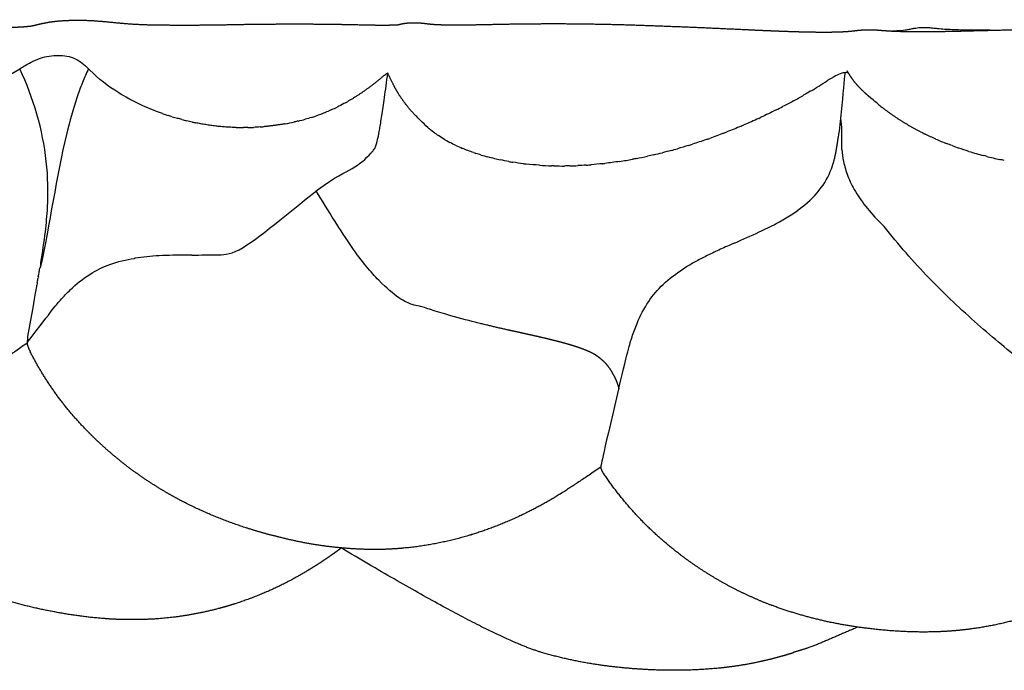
# Model space of a CAD drawing. Header units: millimetres. Extents: x 910 to 1129, y 0 to 285.
# Tile 6 of 15: x 940 to 965, y 268 to 285. Entities that reach past the tile are written whole.
import ezdxf

# ---------------------------------------------------------------- set-up
doc = ezdxf.new("R2010")
doc.units = ezdxf.units.MM
doc.header["$MEASUREMENT"] = 0
doc.layers.add('Crea2D$visibili$linee', color=7, linetype='Continuous', true_color=0x000000)

msp = doc.modelspace()

# ---------------------------------------------------------------- linework, layer by layer
at = {"layer": 'Crea2D$visibili$linee'}
for points, weights, knots in [([(925.945, 284.605), (925.954, 284.608), (926.015, 284.63), (926.084, 284.653), (926.126, 284.666), (926.165, 284.677), (926.321, 284.718), (926.479, 284.747), (926.639, 284.765), (926.827, 284.783), (927.016, 284.787), (927.204, 284.777), (927.272, 284.774), (927.396, 284.764), (927.465, 284.756), (927.54, 284.748), (927.614, 284.74), (927.689, 284.73), (927.692, 284.73), (927.714, 284.727), (927.764, 284.724), (927.895, 284.715), (928.005, 284.71), (928.098, 284.706), (928.32, 284.699), (928.541, 284.697), (928.763, 284.7), (929.245, 284.708), (929.727, 284.723), (930.208, 284.746), (930.245, 284.748), (930.282, 284.75), (930.32, 284.751), (930.789, 284.772), (931.276, 284.795), (931.785, 284.816), (932.331, 284.838), (932.897, 284.858), (933.484, 284.875), (934.092, 284.893), (934.699, 284.905), (935.306, 284.912), (935.962, 284.919), (936.618, 284.919), (937.274, 284.91), (937.456, 284.908), (937.65, 284.906), (937.855, 284.902), (938.314, 284.894), (938.773, 284.889), (939.233, 284.888), (939.474, 284.886), (939.715, 284.896), (939.956, 284.917), (939.998, 284.921), (940.022, 284.925), (940.045, 284.929), (940.068, 284.933), (940.111, 284.943), (940.193, 284.963), (940.306, 284.991), (940.42, 285.014), (940.536, 285.032), (940.661, 285.049), (940.788, 285.061), (940.915, 285.067), (941.023, 285.072), (941.137, 285.076), (941.259, 285.075), (941.386, 285.074), (941.513, 285.069), (941.637, 285.062), (941.858, 285.046), (942.079, 285.026), (942.299, 285.002), (942.624, 284.973), (942.95, 284.956), (943.276, 284.953), (943.974, 284.945), (944.671, 284.949), (945.369, 284.965), (946.132, 284.978), (946.895, 284.981), (947.658, 284.973), (947.97, 284.97), (948.548, 284.957), (948.848, 284.951), (949.018, 284.948), (949.199, 284.948), (949.342, 284.952), (949.397, 284.953), (949.434, 284.955), (949.459, 284.956)], [1, 1, 1, 1, 1, 1, 0.998227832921, 0.998227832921, 1, 0.998081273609, 0.998081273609, 1, 1, 1, 1, 0.999961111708, 0.999961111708, 1, 1, 1, 1, 1, 1, 1, 0.99982160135, 0.99982160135, 1, 0.999916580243, 0.999916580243, 1, 1, 1, 1, 1, 1, 1, 1, 1, 1, 0.999976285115, 0.999976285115, 1, 0.999954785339, 0.999954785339, 1, 1, 1, 1, 0.999974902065, 0.999974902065, 1, 0.999256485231, 0.999256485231, 1, 1, 1, 1, 1, 1, 1, 0.999368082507, 0.999368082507, 1, 0.999245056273, 0.999245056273, 1, 1, 1, 1, 1, 1, 1, 0.999870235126, 0.999870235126, 1, 0.999496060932, 0.999496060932, 1, 0.999907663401, 0.999907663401, 1, 0.999936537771, 0.999936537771, 1, 1, 1, 1, 1, 1, 1, 1, 1, 1], [0.00956, 0.00956, 0.00956, 0.00956, 0.133169, 0.133169, 0.280221, 0.280221, 0.280221, 0.762901, 0.762901, 0.762901, 1.328876, 1.328876, 1.328876, 1.597665, 1.597665, 1.597665, 1.822914, 1.822914, 1.822914, 2.219151, 2.219151, 2.219151, 2.981169, 2.981169, 2.981169, 3.645843, 3.645843, 3.645843, 5.092022, 5.092022, 5.092022, 5.316659, 5.316659, 5.316659, 8.151338, 8.151338, 8.151338, 11.202763, 11.202763, 11.202763, 13.025424, 13.025424, 13.025424, 14.992811, 14.992811, 14.992811, 15.858379, 15.858379, 15.858379, 17.236535, 17.236535, 17.236535, 17.960395, 17.960395, 17.960395, 18.356583, 18.356583, 18.356583, 18.724813, 18.724813, 18.724813, 19.074219, 19.074219, 19.074219, 19.454905, 19.454905, 19.454905, 19.864125, 19.864125, 19.864125, 20.293637, 20.293637, 20.293637, 20.958055, 20.958055, 20.958055, 21.936197, 21.936197, 21.936197, 24.029654, 24.029654, 24.029654, 26.318766, 26.318766, 26.318766, 27.855147, 27.855147, 27.855147, 28.608747, 28.608747, 28.608747, 28.817031, 28.817031, 28.817031, 28.817031]), ([(949.46, 284.952), (949.469, 284.954), (949.478, 284.956), (949.488, 284.959), (949.568, 284.98), (949.651, 284.995), (949.734, 285.003), (949.845, 285.011), (949.955, 285.011), (950.066, 285.003), (950.099, 285), (950.199, 284.989), (950.233, 284.985), (950.296, 284.978), (950.34, 284.973), (950.372, 284.97), (950.425, 284.965), (950.511, 284.961), (950.621, 284.958), (950.821, 284.952), (951.022, 284.951), (951.222, 284.954), (951.649, 284.96), (952.104, 284.973), (952.576, 284.979), (952.604, 284.979), (952.632, 284.98), (952.661, 284.98), (953.119, 284.986), (953.577, 284.987), (954.035, 284.983), (954.545, 284.978), (955.054, 284.968), (955.563, 284.952), (956.615, 284.916), (957.666, 284.872), (958.717, 284.82), (958.99, 284.808), (959.272, 284.796), (959.538, 284.787), (959.77, 284.779), (960.006, 284.772), (960.225, 284.77), (960.443, 284.766), (960.661, 284.768), (960.88, 284.775), (960.979, 284.779), (961.061, 284.784), (961.142, 284.791), (961.176, 284.795), (961.216, 284.799), (961.272, 284.805), (961.317, 284.811), (961.379, 284.818), (961.438, 284.822), (961.472, 284.825), (961.51, 284.827), (961.542, 284.828), (961.583, 284.83), (961.624, 284.83), (961.664, 284.829), (961.701, 284.829), (961.741, 284.827), (961.78, 284.825), (961.829, 284.822), (961.881, 284.818), (961.928, 284.814), (962.008, 284.808), (962.076, 284.803), (962.144, 284.799), (962.209, 284.795), (962.275, 284.792), (962.339, 284.79), (962.406, 284.787), (962.476, 284.786), (962.546, 284.785), (962.69, 284.782), (962.833, 284.781), (962.973, 284.781), (963.116, 284.781), (963.256, 284.782), (963.401, 284.784), (963.69, 284.788), (963.979, 284.795), (964.27, 284.802), (964.433, 284.806), (964.592, 284.81), (964.747, 284.814), (964.887, 284.817), (965.023, 284.821), (965.155, 284.824), (965.755, 284.839), (966.357, 284.852), (966.976, 284.859), (967.596, 284.867), (968.222, 284.869), (968.856, 284.869), (969.494, 284.868), (970.132, 284.864), (970.787, 284.854), (971.446, 284.844), (972.106, 284.829), (972.765, 284.81), (973.208, 284.798), (973.715, 284.782), (974.151, 284.772), (974.345, 284.768), (974.542, 284.764), (974.732, 284.762), (974.889, 284.76), (975.049, 284.76), (975.201, 284.76), (975.358, 284.761), (975.501, 284.764), (975.647, 284.77), (975.797, 284.775), (975.956, 284.783), (976.055, 284.793), (976.101, 284.797), (976.159, 284.805), (976.212, 284.814), (976.238, 284.818), (976.268, 284.824), (976.311, 284.831), (976.333, 284.835), (976.392, 284.843), (976.399, 284.844), (976.444, 284.849), (976.48, 284.851), (976.52, 284.851), (976.536, 284.851), (976.589, 284.85), (976.619, 284.848), (976.64, 284.847), (976.66, 284.846), (976.681, 284.845), (976.719, 284.842), (976.754, 284.84), (976.791, 284.838), (976.863, 284.834), (976.932, 284.831), (977.007, 284.827), (977.157, 284.82), (977.309, 284.812), (977.441, 284.809), (977.729, 284.804), (978.016, 284.804), (978.303, 284.809), (978.852, 284.82), (979.401, 284.835), (979.95, 284.855), (979.987, 284.856), (980.025, 284.857), (980.062, 284.858), (980.664, 284.878), (981.258, 284.896), (981.873, 284.909), (982.487, 284.922), (983.104, 284.931), (983.729, 284.937), (984.361, 284.943), (984.994, 284.944), (985.626, 284.94), (986.271, 284.935), (986.916, 284.924), (987.561, 284.908), (987.822, 284.902), (988.099, 284.895), (988.394, 284.887), (988.752, 284.879), (989.137, 284.87), (989.494, 284.866), (989.803, 284.862), (990.112, 284.865), (990.421, 284.874), (990.566, 284.877), (990.712, 284.884), (990.857, 284.895), (990.916, 284.901), (990.98, 284.912), (991.041, 284.924), (991.071, 284.93), (991.103, 284.937), (991.141, 284.945), (991.161, 284.949), (991.183, 284.954), (991.204, 284.957), (991.233, 284.962), (991.265, 284.966), (991.282, 284.967), (991.307, 284.969), (991.336, 284.969), (991.367, 284.967), (991.384, 284.967), (991.41, 284.964), (991.434, 284.962), (991.471, 284.959), (991.508, 284.955), (991.546, 284.951), (991.617, 284.944), (991.683, 284.938), (991.753, 284.933), (991.886, 284.923), (992.045, 284.919), (992.182, 284.916), (992.331, 284.912), (992.473, 284.911), (992.62, 284.91), (992.768, 284.91), (992.915, 284.911), (993.062, 284.913), (993.662, 284.922), (994.262, 284.934), (994.862, 284.95), (994.888, 284.951), (994.914, 284.951), (994.94, 284.952), (995.529, 284.965), (996.111, 284.975), (996.709, 284.98), (997.335, 284.986), (997.959, 284.986), (998.591, 284.983), (999.227, 284.981), (999.863, 284.973), (1000.499, 284.961), (1001.141, 284.948), (1001.783, 284.93), (1002.425, 284.908), (1002.643, 284.901), (1002.861, 284.894), (1003.077, 284.887), (1003.488, 284.873), (1003.934, 284.859), (1004.345, 284.852), (1004.657, 284.846), (1004.969, 284.847), (1005.281, 284.854), (1005.43, 284.856), (1005.579, 284.864), (1005.728, 284.877), (1005.801, 284.884), (1005.865, 284.891), (1005.936, 284.901), (1005.972, 284.906), (1006.006, 284.91), (1006.044, 284.915), (1006.063, 284.917), (1006.083, 284.92), (1006.103, 284.921), (1006.125, 284.923), (1006.147, 284.924), (1006.166, 284.924), (1006.186, 284.924), (1006.208, 284.923), (1006.229, 284.922), (1006.248, 284.92), (1006.267, 284.919), (1006.287, 284.917), (1006.323, 284.914), (1006.359, 284.91), (1006.396, 284.907), (1006.468, 284.9), (1006.535, 284.895), (1006.608, 284.89), (1006.749, 284.881), (1006.912, 284.875), (1007.053, 284.872), (1007.358, 284.865), (1007.662, 284.864), (1007.967, 284.868), (1008.509, 284.876), (1009.051, 284.888), (1009.592, 284.903), (1009.681, 284.905), (1009.762, 284.907), (1009.834, 284.909), (1010.474, 284.924), (1011.095, 284.937), (1011.738, 284.944), (1012.381, 284.952), (1013.019, 284.954), (1013.665, 284.953), (1014.313, 284.952), (1014.956, 284.948), (1015.605, 284.938), (1016.253, 284.928), (1016.902, 284.912), (1017.55, 284.892), (1017.754, 284.886), (1017.96, 284.879), (1018.169, 284.873), (1018.556, 284.86), (1019.003, 284.845), (1019.391, 284.837), (1019.688, 284.83), (1019.985, 284.829), (1020.282, 284.834), (1020.43, 284.837), (1020.567, 284.843), (1020.714, 284.852), (1020.786, 284.856), (1020.857, 284.862), (1020.929, 284.866), (1020.967, 284.868), (1021.003, 284.87), (1021.041, 284.872), (1021.08, 284.873), (1021.12, 284.874), (1021.159, 284.873), (1021.198, 284.872), (1021.237, 284.869), (1021.276, 284.866), (1021.314, 284.863), (1021.35, 284.86), (1021.388, 284.857), (1021.461, 284.851), (1021.529, 284.846), (1021.603, 284.842), (1021.745, 284.834), (1021.907, 284.829), (1022.051, 284.827), (1022.358, 284.823), (1022.664, 284.824), (1022.971, 284.83), (1023.348, 284.836), (1023.767, 284.847), (1024.145, 284.858), (1024.37, 284.864), (1024.603, 284.871), (1024.846, 284.877), (1025.474, 284.895), (1026.103, 284.908), (1026.731, 284.916), (1027.361, 284.924), (1027.983, 284.926), (1028.611, 284.925), (1029.232, 284.924), (1029.854, 284.919), (1030.476, 284.908), (1031.089, 284.897), (1031.703, 284.881), (1032.317, 284.861), (1032.519, 284.854), (1032.721, 284.847), (1032.923, 284.84), (1033.31, 284.827), (1033.734, 284.814), (1034.122, 284.806), (1034.418, 284.8), (1034.713, 284.799), (1035.009, 284.804), (1035.151, 284.807), (1035.306, 284.812), (1035.448, 284.821), (1035.52, 284.825), (1035.589, 284.831), (1035.662, 284.837), (1035.699, 284.841), (1035.735, 284.844), (1035.772, 284.847), (1035.792, 284.849), (1035.812, 284.851), (1035.831, 284.853), (1035.855, 284.854), (1035.878, 284.856), (1035.898, 284.856), (1035.919, 284.856), (1035.942, 284.856), (1035.967, 284.854), (1035.987, 284.853), (1036.008, 284.851), (1036.03, 284.849), (1036.068, 284.845), (1036.102, 284.841), (1036.135, 284.837), (1036.204, 284.829), (1036.266, 284.823), (1036.335, 284.818), (1036.464, 284.808), (1036.632, 284.803), (1036.774, 284.8), (1036.929, 284.796), (1037.075, 284.795), (1037.232, 284.796), (1037.386, 284.796), (1037.545, 284.799), (1037.7, 284.801), (1038.034, 284.808), (1038.39, 284.819), (1038.725, 284.83), (1039.031, 284.84), (1039.328, 284.85), (1039.617, 284.861), (1040.275, 284.883), (1040.894, 284.904), (1041.549, 284.919), (1042.194, 284.935), (1042.829, 284.946), (1043.468, 284.953), (1044.1, 284.961), (1044.732, 284.963), (1045.364, 284.96), (1045.984, 284.957), (1046.603, 284.947), (1047.222, 284.932), (1047.242, 284.931), (1047.262, 284.931), (1047.282, 284.93), (1047.863, 284.913), (1048.443, 284.9), (1049.024, 284.891), (1049.316, 284.886), (1049.608, 284.887), (1049.9, 284.896), (1050.043, 284.901), (1050.19, 284.911), (1050.344, 284.919), (1050.427, 284.924), (1050.499, 284.927), (1050.582, 284.929), (1050.626, 284.929), (1050.671, 284.93), (1050.714, 284.929), (1050.759, 284.928), (1050.807, 284.925), (1050.853, 284.921), (1050.896, 284.917), (1050.931, 284.913), (1050.965, 284.91), (1050.998, 284.907), (1051.03, 284.904), (1051.065, 284.901), (1051.129, 284.896), (1051.189, 284.892), (1051.257, 284.889), (1051.387, 284.883), (1051.546, 284.879), (1051.688, 284.878), (1051.995, 284.876), (1052.302, 284.88), (1052.608, 284.89), (1052.99, 284.9), (1053.405, 284.916), (1053.793, 284.932), (1054.029, 284.942), (1054.276, 284.952), (1054.535, 284.963), (1055.197, 284.99), (1055.824, 285.014), (1056.478, 285.033), (1057.124, 285.052), (1057.758, 285.065), (1058.392, 285.075), (1059.018, 285.085), (1059.644, 285.089), (1060.271, 285.087), (1060.628, 285.085), (1060.982, 285.081), (1061.332, 285.074), (1061.587, 285.07), (1061.84, 285.064), (1062.091, 285.057), (1062.684, 285.041), (1063.253, 285.021), (1063.827, 285.01), (1064.103, 285.003), (1064.378, 285.002), (1064.654, 285.008), (1064.806, 285.012), (1064.947, 285.014), (1065.058, 285.021), (1065.097, 285.024), (1065.154, 285.031), (1065.246, 285.042), (1065.34, 285.057), (1065.435, 285.062), (1065.531, 285.058), (1065.591, 285.055), (1065.651, 285.047), (1065.709, 285.032), (1065.73, 285.027), (1065.754, 285.02), (1065.79, 285.009), (1065.818, 284.998), (1065.836, 284.992), (1065.858, 284.983), (1065.874, 284.978), (1065.884, 284.974), (1065.89, 284.972), (1065.894, 284.97), (1065.895, 284.97)], [1, 0.999983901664, 0.999983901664, 1, 0.997764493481, 0.997764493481, 1, 0.998302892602, 0.998302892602, 1, 1, 1, 1, 1, 1, 1, 1, 1, 1, 0.999836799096, 0.999836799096, 1, 1, 1, 1, 1, 1, 1, 0.9999612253, 0.9999612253, 1, 0.999963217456, 0.999963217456, 1, 0.999978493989, 0.999978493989, 1, 1, 1, 1, 1, 1, 1, 0.999805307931, 0.999805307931, 1, 1, 1, 1, 1, 1, 1, 1, 1, 1, 1, 1, 1, 1, 1, 1, 1, 1, 1, 1, 1, 1, 1, 1, 1, 1, 1, 1, 1, 1, 1, 1, 1, 1, 1, 1, 1, 1, 1, 1, 1, 1, 1, 1, 1, 1, 1, 1, 1, 1, 1, 1, 1, 1, 1, 0.999985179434, 0.999985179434, 1, 1, 1, 1, 1, 1, 1, 1, 1, 1, 1, 1, 1, 1, 1, 1, 1, 1, 1, 1, 1, 1, 1, 1, 1, 1, 1, 1, 1, 1, 1, 1, 1, 1, 1, 1, 1, 1, 1, 1, 1, 1, 1, 0.99988805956, 0.99988805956, 1, 0.999976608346, 0.999976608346, 1, 1, 1, 1, 1, 1, 1, 1, 1, 1, 0.999977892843, 0.999977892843, 1, 0.999976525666, 0.999976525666, 1, 1, 1, 1, 1, 1, 1, 0.999827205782, 0.999827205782, 1, 0.999715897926, 0.999715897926, 1, 1, 1, 1, 1, 1, 1, 1, 1, 1, 1, 1, 1, 1, 1, 1, 1, 1, 1, 1, 1, 1, 1, 1, 1, 1, 1, 1, 1, 1, 1, 1, 1, 1, 0.999989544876, 0.999989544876, 1, 1, 1, 1, 1, 1, 1, 1, 1, 1, 0.999981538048, 0.999981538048, 1, 0.99998369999, 0.99998369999, 1, 1, 1, 1, 1, 1, 1, 0.999856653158, 0.999856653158, 1, 0.999602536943, 0.999602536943, 1, 1, 1, 1, 1, 1, 1, 1, 1, 1, 1, 1, 1, 1, 1, 1, 1, 1, 1, 1, 1, 1, 1, 1, 1, 1, 1, 1, 0.999878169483, 0.999878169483, 1, 0.999984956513, 0.999984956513, 1, 1, 1, 1, 1, 1, 1, 1, 1, 1, 1, 1, 1, 0.999981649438, 0.999981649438, 1, 1, 1, 1, 1, 1, 1, 0.999879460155, 0.999879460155, 1, 1, 1, 1, 1, 1, 1, 1, 1, 1, 1, 1, 1, 1, 1, 1, 1, 1, 1, 1, 1, 1, 1, 1, 1, 0.999902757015, 0.999902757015, 1, 1, 1, 1, 1, 1, 1, 0.999982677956, 0.999982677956, 1, 1, 1, 1, 0.999979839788, 0.999979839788, 1, 0.999980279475, 0.999980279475, 1, 1, 1, 1, 1, 1, 1, 0.999870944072, 0.999870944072, 1, 1, 1, 1, 1, 1, 1, 1, 1, 1, 1, 1, 1, 1, 1, 1, 1, 1, 1, 1, 1, 1, 1, 1, 1, 1, 1, 1, 1, 1, 1, 1, 1, 1, 1, 1, 1, 1, 1, 1, 1, 1, 1, 1, 1, 1, 1, 1, 1, 0.999977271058, 0.999977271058, 1, 0.999971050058, 0.999971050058, 1, 1, 1, 1, 0.999985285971, 0.999985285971, 1, 0.999814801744, 0.999814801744, 1, 1, 1, 1, 1, 1, 1, 1, 1, 1, 1, 1, 1, 1, 1, 1, 1, 1, 1, 1, 1, 1, 1, 1, 1, 0.999878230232, 0.999878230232, 1, 1, 1, 1, 1, 1, 1, 1, 1, 1, 1, 1, 1, 0.999970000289, 0.999970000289, 1, 1, 1, 1, 1, 1, 1, 1, 1, 1, 0.999837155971, 0.999837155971, 1, 1, 1, 1, 1, 1, 1, 0.996622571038, 0.996622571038, 1, 0.99697133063, 0.99697133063, 1, 1, 1, 1, 1, 1, 1, 1, 1, 1, 1, 1], [98.46729, 98.46729, 98.46729, 98.46729, 98.496639, 98.496639, 98.496639, 98.747555, 98.747555, 98.747555, 99.07937, 99.07937, 99.07937, 99.288169, 99.288169, 99.288169, 99.503818, 99.503818, 99.503818, 99.953756, 99.953756, 99.953756, 100.555679, 100.555679, 100.555679, 102.370774, 102.370774, 102.370774, 102.480112, 102.480112, 102.480112, 103.854854, 103.854854, 103.854854, 105.382889, 105.382889, 105.382889, 108.539197, 108.539197, 108.539197, 109.501147, 109.501147, 109.501147, 110.339579, 110.339579, 110.339579, 110.994776, 110.994776, 110.994776, 111.462236, 111.462236, 111.462236, 111.698089, 111.698089, 111.698089, 111.882736, 111.882736, 111.882736, 111.992724, 111.992724, 111.992724, 112.129046, 112.129046, 112.129046, 112.255338, 112.255338, 112.255338, 112.408515, 112.408515, 112.408515, 112.661198, 112.661198, 112.661198, 112.913149, 112.913149, 112.913149, 113.169954, 113.169954, 113.169954, 113.690005, 113.690005, 113.690005, 114.212545, 114.212545, 114.212545, 115.266847, 115.266847, 115.266847, 115.841019, 115.841019, 115.841019, 116.327637, 116.327637, 116.327637, 118.45914, 118.45914, 118.45914, 120.597486, 120.597486, 120.597486, 122.74087, 122.74087, 122.74087, 124.720186, 124.720186, 124.720186, 126.217396, 126.217396, 126.217396, 126.855364, 126.855364, 126.855364, 127.385388, 127.385388, 127.385388, 127.91689, 127.91689, 127.91689, 128.469687, 128.469687, 128.469687, 128.763963, 128.763963, 128.763963, 128.896536, 128.896536, 128.896536, 129.027834, 129.027834, 129.027834, 129.193397, 129.193397, 129.193397, 129.325811, 129.325811, 129.325811, 129.388067, 129.388067, 129.388067, 129.502691, 129.502691, 129.502691, 129.729894, 129.729894, 129.729894, 130.20297, 130.20297, 130.20297, 131.065092, 131.065092, 131.065092, 132.712162, 132.712162, 132.712162, 132.836629, 132.836629, 132.836629, 134.814684, 134.814684, 134.814684, 136.80276, 136.80276, 136.80276, 138.699768, 138.699768, 138.699768, 140.635512, 140.635512, 140.635512, 141.48993, 141.48993, 141.48993, 142.624205, 142.624205, 142.624205, 143.551424, 143.551424, 143.551424, 143.988027, 143.988027, 143.988027, 144.258991, 144.258991, 144.258991, 144.382341, 144.382341, 144.382341, 144.448383, 144.448383, 144.448383, 144.551023, 144.551023, 144.551023, 144.668686, 144.668686, 144.668686, 144.74586, 144.74586, 144.74586, 144.859516, 144.859516, 144.859516, 145.072299, 145.072299, 145.072299, 145.519481, 145.519481, 145.519481, 145.975353, 145.975353, 145.975353, 146.436821, 146.436821, 146.436821, 148.237086, 148.237086, 148.237086, 148.318337, 148.318337, 148.318337, 150.14359, 150.14359, 150.14359, 152.062597, 152.062597, 152.062597, 153.970228, 153.970228, 153.970228, 155.897843, 155.897843, 155.897843, 156.550968, 156.550968, 156.550968, 157.823172, 157.823172, 157.823172, 158.759344, 158.759344, 158.759344, 159.207685, 159.207685, 159.207685, 159.436825, 159.436825, 159.436825, 159.551596, 159.551596, 159.551596, 159.612595, 159.612595, 159.612595, 159.678868, 159.678868, 159.678868, 159.745711, 159.745711, 159.745711, 159.804808, 159.804808, 159.804808, 159.914917, 159.914917, 159.914917, 160.128066, 160.128066, 160.128066, 160.574504, 160.574504, 160.574504, 161.488095, 161.488095, 161.488095, 163.114024, 163.114024, 163.114024, 163.358651, 163.358651, 163.358651, 165.275533, 165.275533, 165.275533, 167.206146, 167.206146, 167.206146, 169.147287, 169.147287, 169.147287, 171.092684, 171.092684, 171.092684, 171.713731, 171.713731, 171.713731, 172.940955, 172.940955, 172.940955, 173.831539, 173.831539, 173.831539, 174.265449, 174.265449, 174.265449, 174.483311, 174.483311, 174.483311, 174.595813, 174.595813, 174.595813, 174.714008, 174.714008, 174.714008, 174.832344, 174.832344, 174.832344, 174.947535, 174.947535, 174.947535, 175.168928, 175.168928, 175.168928, 175.621004, 175.621004, 175.621004, 176.541263, 176.541263, 176.541263, 177.715753, 177.715753, 177.715753, 178.416575, 178.416575, 178.416575, 180.302812, 180.302812, 180.302812, 182.188026, 182.188026, 182.188026, 184.053244, 184.053244, 184.053244, 185.894962, 185.894962, 185.894962, 186.516101, 186.516101, 186.516101, 187.746254, 187.746254, 187.746254, 188.633239, 188.633239, 188.633239, 189.076189, 189.076189, 189.076189, 189.29099, 189.29099, 189.29099, 189.40225, 189.40225, 189.40225, 189.463544, 189.463544, 189.463544, 189.540803, 189.540803, 189.540803, 189.621456, 189.621456, 189.621456, 189.689135, 189.689135, 189.689135, 189.803291, 189.803291, 189.803291, 190.035194, 190.035194, 190.035194, 190.509243, 190.509243, 190.509243, 190.982423, 190.982423, 190.982423, 191.459337, 191.459337, 191.459337, 192.495081, 192.495081, 192.495081, 193.394711, 193.394711, 193.394711, 195.347538, 195.347538, 195.347538, 197.302839, 197.302839, 197.302839, 199.199481, 199.199481, 199.199481, 201.056997, 201.056997, 201.056997, 201.120919, 201.120919, 201.120919, 202.862983, 202.862983, 202.862983, 203.739206, 203.739206, 203.739206, 204.201249, 204.201249, 204.201249, 204.439672, 204.439672, 204.439672, 204.574224, 204.574224, 204.574224, 204.715553, 204.715553, 204.715553, 204.838708, 204.838708, 204.838708, 204.964295, 204.964295, 204.964295, 205.204112, 205.204112, 205.204112, 205.687825, 205.687825, 205.687825, 206.608336, 206.608336, 206.608336, 207.840345, 207.840345, 207.840345, 208.609334, 208.609334, 208.609334, 210.630304, 210.630304, 210.630304, 212.653718, 212.653718, 212.653718, 214.532086, 214.532086, 214.532086, 215.701319, 215.701319, 215.701319, 216.552731, 216.552731, 216.552731, 218.555784, 218.555784, 218.555784, 219.383222, 219.383222, 219.383222, 219.874034, 219.874034, 219.874034, 220.134284, 220.134284, 220.134284, 220.420205, 220.420205, 220.420205, 220.601016, 220.601016, 220.601016, 220.709911, 220.709911, 220.765469, 220.765469, 220.765469, 220.839359, 220.839359, 220.839359, 220.90728, 220.90728, 220.90728, 220.90728]), ([(948.798, 281.659), (948.816, 281.679), (948.834, 281.7), (948.852, 281.721), (948.919, 281.804), (948.982, 281.89), (949.219, 283.707)], [1, 1, 1, 1, 0.99918250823, 0.99918250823, 1], [0.019106, 0.019106, 0.019106, 0.019106, 0.246151, 0.246151, 0.246151, 1.357331, 1.357331, 1.357331, 1.357331]), ([(950.253, 282.304), (949.863, 282.69), (949.823, 282.735), (949.816, 282.743), (949.809, 282.751), (949.631, 282.966), (949.476, 283.197), (949.344, 283.443), (949.219, 283.707)], [1, 1, 1, 1, 1, 0.996671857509, 0.996671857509, 1, 0.994623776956], [0, 0, 0, 0, 0.403343, 0.454244, 0.454244, 0.454244, 1.289042, 1.975283, 1.975283, 1.975283, 1.975283]), ([(961.58, 283.147), (961.568, 283.158), (961.552, 283.171), (961.539, 283.184), (961.442, 283.271), (961.351, 283.365), (961.266, 283.465), (961.208, 283.539), (961.155, 283.617), (961.106, 283.697), (961.083, 283.735), (961.068, 283.758), (961.062, 283.766)], [1, 1, 1, 1, 0.998578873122, 0.998578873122, 1, 0.998731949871, 0.998731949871, 1, 1, 1, 1], [0.0001828, 0.0001828, 0.0001828, 0.0001828, 0.0591602, 0.0591602, 0.0591602, 0.4509211, 0.4509211, 0.4509211, 0.7334352, 0.7334352, 0.7334352, 0.9168168, 0.9168168, 0.9168168, 0.9168168]), ([(960.687, 281.327), (960.695, 281.353), (960.704, 281.379), (960.711, 281.406), (960.74, 281.509), (960.764, 281.613), (960.782, 281.718), (960.797, 281.801), (960.81, 281.888), (960.823, 281.974), (960.826, 281.997), (960.829, 282.022), (960.833, 282.049)], [1, 1, 1, 1, 0.99918250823, 0.99918250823, 1, 1, 1, 1, 1, 1, 1], [0.019106, 0.019106, 0.019106, 0.019106, 0.246151, 0.246151, 0.246151, 0.56562, 0.56562, 0.56562, 1.18186, 1.18186, 1.18186, 1.357331, 1.357331, 1.357331, 1.357331]), ([(939.926, 276.756), (939.136, 276.18), (938.845, 276.038), (938.547, 275.908), (937.93, 275.639), (937.29, 275.431), (936.632, 275.285), (936.6, 275.278), (936.568, 275.272), (936.536, 275.265), (935.69, 275.083), (934.827, 275.029), (933.966, 275.105), (933.557, 275.141), (933.151, 275.205), (932.751, 275.296), (932.354, 275.386), (931.963, 275.497), (931.579, 275.628), (931.566, 275.632), (931.554, 275.636), (931.542, 275.64), (930.845, 275.874), (930.175, 276.175), (929.537, 276.54), (929.41, 276.614), (929.284, 276.691), (929.16, 276.77), (928.745, 277.037), (928.353, 277.338), (927.987, 277.67), (927.669, 277.959), (927.375, 278.272), (927.105, 278.606), (926.926, 278.827), (926.759, 279.057), (926.605, 279.296), (926.233, 279.868), (925.943, 280.486), (925.659, 281.398)], [1, 0.999362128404, 0.999362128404, 1, 0.996845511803, 0.996845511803, 1, 1, 1, 1, 0.992562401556, 0.992562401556, 1, 0.998516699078, 0.998516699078, 1, 0.999061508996, 0.999061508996, 1, 1, 1, 1, 0.996818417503, 0.996818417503, 1, 1, 1, 1, 0.9976724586, 0.9976724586, 1, 0.998058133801, 0.998058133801, 1, 0.999071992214, 0.999071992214, 1, 0.993600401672, 0.993600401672, 1], [0, 0, 0, 0, 0.972797, 0.972797, 0.972797, 2.989663, 2.989663, 2.989663, 3.094687, 3.094687, 3.094687, 5.67938, 5.67938, 5.67938, 6.909819, 6.909819, 6.909819, 8.128902, 8.128902, 8.128902, 8.167785, 8.167785, 8.167785, 10.368607, 10.368607, 10.368607, 10.811247, 10.811247, 10.811247, 12.291445, 12.291445, 12.291445, 13.579207, 13.579207, 13.579207, 14.431062, 14.431062, 14.431062, 16.472465, 16.472465, 16.472465, 16.472465]), ([(955.059, 275.897), (955.051, 275.911), (955.044, 275.927), (955.035, 275.942), (954.995, 276.019), (954.947, 276.091), (954.893, 276.159), (954.842, 276.223), (954.784, 276.282), (954.721, 276.335), (954.686, 276.364), (954.65, 276.39), (954.614, 276.415), (954.58, 276.438), (954.546, 276.459), (954.512, 276.477), (954.464, 276.503), (954.41, 276.529), (954.343, 276.557), (954.275, 276.585), (954.197, 276.614), (954.114, 276.643), (954.028, 276.672), (953.933, 276.701), (953.832, 276.73), (953.728, 276.759), (953.616, 276.789), (953.5, 276.818), (953.381, 276.848), (953.255, 276.878), (953.124, 276.908), (952.99, 276.939), (952.846, 276.971), (952.692, 277.005), (952.533, 277.04), (952.358, 277.078), (952.168, 277.121), (951.969, 277.166), (951.757, 277.216), (951.528, 277.273), (951.266, 277.339), (951.005, 277.409), (950.745, 277.485), (950.576, 277.534), (950.403, 277.587), (950.224, 277.645), (950.084, 277.691), (949.942, 277.739), (949.038, 277.79), (947.375, 280.671)], [1, 1, 1, 1, 0.997040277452, 0.997040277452, 1, 0.996532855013, 0.996532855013, 1, 1, 1, 1, 1, 1, 1, 1, 1, 1, 1, 1, 1, 1, 1, 1, 1, 1, 1, 1, 1, 1, 1, 1, 1, 1, 1, 1, 1, 1, 1, 0.999873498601, 0.999873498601, 1, 1, 1, 1, 1, 1, 1, 1], [0.000996, 0.000996, 0.000996, 0.000996, 0.269441, 0.269441, 0.269441, 0.529008, 0.529008, 0.529008, 0.775373, 0.775373, 0.775373, 1.568874, 1.568874, 1.568874, 2.298644, 2.298644, 2.298644, 3.291306, 3.291306, 3.291306, 4.298122, 4.298122, 4.298122, 5.330894, 5.330894, 5.330894, 6.389348, 6.389348, 6.389348, 7.470905, 7.470905, 7.470905, 8.581995, 8.581995, 8.581995, 9.737807, 9.737807, 9.737807, 10.94565, 10.94565, 10.94565, 11.757518, 11.757518, 11.757518, 12.525196, 12.525196, 12.525196, 13.127229, 16.577835, 16.577835, 16.577835, 16.577835]), ([(970.012, 273.601), (970.005, 273.615), (969.997, 273.631), (969.989, 273.646), (969.949, 273.723), (969.901, 273.795), (969.847, 273.863), (969.796, 273.927), (969.738, 273.986), (969.675, 274.039), (969.64, 274.068), (969.604, 274.094), (969.568, 274.119), (969.534, 274.142), (969.5, 274.163), (969.466, 274.181), (969.418, 274.207), (969.364, 274.233), (969.297, 274.261), (969.229, 274.289), (969.151, 274.318), (969.068, 274.347), (968.982, 274.376), (968.887, 274.405), (968.786, 274.434), (968.682, 274.463), (968.57, 274.493), (968.454, 274.522), (968.335, 274.552), (968.209, 274.582), (968.078, 274.612), (967.944, 274.643), (967.8, 274.675), (964.12, 277.05), (962.017, 279.754)], [1, 1, 1, 1, 0.997040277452, 0.997040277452, 1, 0.996532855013, 0.996532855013, 1, 1, 1, 1, 1, 1, 1, 1, 1, 1, 1, 1, 1, 1, 1, 1, 1, 1, 1, 1, 1, 1, 1, 1, 1, 1], [0.000996, 0.000996, 0.000996, 0.000996, 0.269441, 0.269441, 0.269441, 0.529008, 0.529008, 0.529008, 0.775373, 0.775373, 0.775373, 1.568874, 1.568874, 1.568874, 2.298644, 2.298644, 2.298644, 3.291306, 3.291306, 3.291306, 4.298122, 4.298122, 4.298122, 5.330894, 5.330894, 5.330894, 6.389348, 6.389348, 6.389348, 7.470905, 7.470905, 7.470905, 8.581995, 16.577835, 16.577835, 16.577835, 16.577835]), ([(954.709, 273.554), (953.993, 273.059), (953.594, 272.802), (953.177, 272.573), (952.695, 272.308), (952.192, 272.085), (951.672, 271.906), (951.655, 271.9), (951.639, 271.894), (951.622, 271.889), (951.052, 271.696), (950.465, 271.562), (949.868, 271.488), (949.585, 271.454), (949.301, 271.434), (949.016, 271.428), (948.196, 271.421), (947.382, 271.514), (946.585, 271.706), (946.297, 271.773), (946.011, 271.849), (945.729, 271.936), (945.176, 272.104), (944.638, 272.316), (944.119, 272.571), (943.905, 272.677), (943.694, 272.79), (943.488, 272.911), (942.878, 273.268), (942.311, 273.689), (941.793, 274.17), (941.71, 274.247), (941.629, 274.326), (941.549, 274.406), (940.924, 275.026), (940.404, 275.736), (940.003, 276.52)], [0.999989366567, 0.998346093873, 0.99834963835, 1, 0.997566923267, 0.997566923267, 1, 1, 1, 1, 0.996569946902, 0.996569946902, 1, 0.999120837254, 0.999120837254, 1, 0.994983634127, 0.994983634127, 1, 0.999577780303, 0.999577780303, 1, 0.997852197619, 0.997852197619, 1, 0.99956520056, 0.99956520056, 1, 0.995993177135, 0.995993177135, 1, 1, 1, 1, 0.991666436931, 0.991666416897, 0.999999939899], [0.003068, 0.003068, 0.003068, 0.003068, 1.428356, 1.428356, 1.428356, 3.076417, 3.076417, 3.076417, 3.133341, 3.133341, 3.133341, 4.935557, 4.935557, 4.935557, 5.789827, 5.789827, 5.789827, 8.242708, 8.242708, 8.242708, 9.129591, 9.129591, 9.129591, 10.861471, 10.861471, 10.861471, 11.579422, 11.579422, 11.579422, 13.694398, 13.694398, 13.694398, 14.03399, 14.03399, 14.03399, 16.664218, 16.664218, 16.664218, 16.664218]), ([(948.022, 271.468), (948, 271.452), (947.982, 271.438), (947.97, 271.429), (947.908, 271.383), (947.853, 271.343), (947.766, 271.282), (947.694, 271.231), (947.575, 271.149), (947.489, 271.093), (947.395, 271.031), (947.264, 270.948), (947.14, 270.874), (946.988, 270.783), (946.834, 270.696), (946.677, 270.614), (946.485, 270.513), (946.29, 270.42), (946.091, 270.333), (946.076, 270.327), (946.06, 270.32), (946.044, 270.313), (945.732, 270.18), (945.414, 270.065), (945.089, 269.969), (944.627, 269.834), (944.155, 269.737), (943.677, 269.679), (943.627, 269.673), (943.577, 269.667), (943.449, 269.655), (943.372, 269.648), (943.294, 269.642), (942.649, 269.598), (942.003, 269.618), (941.362, 269.702), (941.096, 269.736), (940.832, 269.779), (940.569, 269.83), (939.684, 269.993), (938.827, 270.267), (938.012, 270.649), (937.184, 271.044), (936.43, 271.566), (935.77, 272.202), (935.072, 272.87), (934.507, 273.655), (934.034, 274.568)], [1, 1, 1, 1, 1, 1, 1, 1, 1, 1, 1, 1, 1, 0.999729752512, 0.999729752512, 1, 0.999548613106, 0.999548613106, 1, 1, 1, 1, 0.998905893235, 0.998905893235, 1, 0.997737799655, 0.997737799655, 1, 1, 1, 1, 1, 1, 0.99667113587, 0.99667113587, 1, 0.999625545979, 0.999625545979, 1, 0.994552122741, 0.994552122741, 1, 0.991366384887, 0.991366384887, 1, 0.988761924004, 0.988761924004, 1], [3.262933, 3.262933, 3.262933, 3.262933, 3.555967, 3.555967, 3.555967, 4.557996, 4.557996, 4.557996, 5.572271, 5.572271, 5.572271, 6.607087, 6.607087, 6.607087, 7.138611, 7.138611, 7.138611, 7.788343, 7.788343, 7.788343, 7.863309, 7.863309, 7.863309, 8.879334, 8.879334, 8.879334, 10.322206, 10.322206, 10.322206, 10.488753, 10.488753, 10.742747, 10.742747, 10.742747, 12.679036, 12.679036, 12.679036, 13.482121, 13.482121, 13.482121, 16.174786, 16.174786, 16.174786, 18.913648, 18.913648, 18.913648, 21.796409, 21.796409, 21.796409, 21.796409]), ([(969.594, 271.9), (969.264, 271.762), (969.043, 271.566), (968.814, 271.38), (968.368, 271.017), (967.892, 270.696), (967.389, 270.418), (967.24, 270.336), (967.089, 270.258), (966.936, 270.185), (966.562, 270.004), (966.176, 269.85), (965.781, 269.723), (965.287, 269.564), (964.781, 269.45), (964.266, 269.38), (963.962, 269.34), (963.657, 269.315), (963.351, 269.305), (962.792, 269.289), (962.233, 269.316), (961.678, 269.384), (960.818, 269.478), (959.974, 269.675), (959.161, 269.972), (958.883, 270.075), (958.609, 270.192), (958.342, 270.322), (957.791, 270.589), (957.269, 270.909), (956.781, 271.279), (956.002, 271.865), (955.332, 272.572), (954.788, 273.381)], [1, 0.999336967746, 0.999336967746, 1, 0.997342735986, 0.997342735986, 1, 1, 1, 1, 0.998418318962, 0.998418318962, 1, 0.997378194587, 0.997378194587, 1, 0.999143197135, 0.999143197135, 1, 0.998117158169, 0.998117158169, 1, 0.995181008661, 0.995181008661, 1, 0.99921892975, 0.99921892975, 1, 0.996714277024, 0.996714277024, 1, 0.990719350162, 0.990719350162, 1], [0, 0, 0, 0, 0.885852, 0.885852, 0.885852, 2.607428, 2.607428, 2.607428, 3.154831, 3.154831, 3.154831, 4.399515, 4.399515, 4.399515, 5.9544, 5.9544, 5.9544, 6.873241, 6.873241, 6.873241, 8.549063, 8.549063, 8.549063, 11.140733, 11.140733, 11.140733, 12.031142, 12.031142, 12.031142, 13.865426, 13.865426, 13.865426, 16.77588, 16.77588, 16.77588, 16.77588]), ([(961.326, 269.43), (961.318, 269.425), (961.31, 269.421), (961.296, 269.414), (961.292, 269.412), (961.283, 269.407), (961.272, 269.402), (961.268, 269.4), (960.924, 269.251), (960.58, 269.103), (960.236, 268.954), (960.064, 268.893), (959.89, 268.837), (959.715, 268.786), (959.695, 268.78), (959.682, 268.776), (959.674, 268.774)], [1, 1, 1, 1, 1, 1, 1, 1, 1, 1, 1, 0.999682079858, 0.999682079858, 1, 1, 1, 1], [4.286823, 4.286823, 4.286823, 4.286823, 4.324192, 4.324192, 4.34552, 4.34552, 4.363717, 4.363717, 4.363717, 5.363717, 5.363717, 5.363717, 5.911522, 5.911522, 5.911522, 6.181185, 6.181185, 6.181185, 6.181185]), ([(959.677, 268.765), (959.59, 268.737), (959.493, 268.708), (959.389, 268.679), (959.153, 268.612), (958.914, 268.555), (958.674, 268.506), (958.645, 268.501), (958.615, 268.495), (958.586, 268.489), (958.238, 268.422), (957.887, 268.375), (957.534, 268.349), (956.971, 268.307), (956.406, 268.302), (955.843, 268.335), (955.428, 268.358), (955.015, 268.4), (954.605, 268.461), (954.124, 268.533), (953.65, 268.638), (953.184, 268.775)], [1, 1, 1, 1, 0.999487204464, 0.999487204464, 1, 1, 1, 1, 0.99883906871, 0.99883906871, 1, 0.998509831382, 0.998509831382, 1, 0.99925952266, 0.99925952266, 1, 0.998410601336, 0.998410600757, 0.999999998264], [12.074109, 12.074109, 12.074109, 12.074109, 12.674701, 12.674701, 12.674701, 13.410226, 13.410226, 13.410226, 13.499886, 13.499886, 13.499886, 14.561556, 14.561556, 14.561556, 16.254334, 16.254334, 16.254334, 17.498887, 17.498887, 17.498887, 18.955722, 18.955722, 18.955722, 18.955722])]:
    msp.add_rational_spline(points, weights, degree=3, knots=knots, dxfattribs=at)
for points, knots in [([(962.234, 284.802), (962.387, 284.809), (962.506, 284.815), (962.561, 284.822), (962.58, 284.824), (962.604, 284.827), (962.645, 284.836), (962.666, 284.84), (962.696, 284.847), (962.74, 284.856), (962.769, 284.862), (962.803, 284.868), (962.829, 284.872), (962.878, 284.879), (962.953, 284.886), (962.988, 284.887), (963.041, 284.889), (963.102, 284.888), (963.162, 284.884), (963.183, 284.883), (963.233, 284.879), (963.262, 284.876), (963.306, 284.871), (963.346, 284.867), (963.383, 284.863), (963.453, 284.856), (963.514, 284.851), (963.573, 284.847), (963.689, 284.839), (963.849, 284.833), (963.982, 284.829), (964.123, 284.825), (964.257, 284.824), (964.398, 284.823), (964.515, 284.823), (964.631, 284.823), (964.748, 284.824)], [112.059911, 112.059911, 112.059911, 112.059911, 112.630504, 112.630504, 112.630504, 112.96796, 112.96796, 112.96796, 113.098953, 113.098953, 113.098953, 113.193818, 113.193818, 113.193818, 113.402854, 113.402854, 113.402854, 113.634763, 113.634763, 113.634763, 113.752167, 113.752167, 113.752167, 113.881715, 113.881715, 113.881715, 114.122294, 114.122294, 114.122294, 114.624875, 114.624875, 114.624875, 115.131339, 115.131339, 115.131339, 115.554705, 115.554705, 115.554705, 115.554705]), ([(939.729, 283.821), (939.825, 283.881), (939.996, 283.983), (940.324, 284.131), (940.715, 284.189), (941.17, 284.12), (941.405, 283.923), (941.504, 283.82)], [0, 0, 0, 0, 0.337473, 0.599087, 1.070256, 1.514801, 1.950594, 1.950594, 1.950594, 1.950594]), ([(927.792, 282), (928.152, 281.815), (928.958, 281.511), (930.368, 281.273), (931.948, 281.241), (934.133, 281.424), (936.81, 282.176), (938.767, 283.208), (939.729, 283.821)], [0, 0, 0, 0, 1.214744, 2.570265, 4.272069, 5.950596, 9.13281, 12.558113, 12.558113, 12.558113, 12.558113]), ([(940.276, 278.827), (940.32, 279.091), (940.39, 279.564), (940.474, 280.431), (940.438, 281.874), (940.088, 283.068), (939.729, 283.821)], [0, 0, 0, 0, 0.802074, 1.433846, 2.612783, 5.115068, 5.115068, 5.115068, 5.115068]), ([(941.504, 283.82), (941.448, 283.704), (941.34, 283.458), (941.139, 282.909), (940.707, 281.328), (940.512, 279.839), (940.26, 278.686)], [0, 0, 0, 0, 0.386976, 0.804197, 1.754509, 5.296599, 5.296599, 5.296599, 5.296599]), ([(943.408, 282.667), (943, 282.81), (942.624, 282.989), (942.008, 283.372), (941.757, 283.565), (941.526, 283.798), (941.515, 283.809), (941.504, 283.82)], [447.438535, 447.438535, 447.438535, 447.438535, 449.436887, 449.436887, 451.035535, 451.035535, 451.116107, 451.116107, 451.116107, 451.116107]), ([(949.219, 283.707), (949.187, 283.691), (949.159, 283.672), (949.105, 283.633), (949.079, 283.614), (949.053, 283.594)], [439.942032, 439.942032, 439.942032, 439.942032, 440.0434292, 440.0434292, 440.1391589, 440.1391589, 440.1391589, 440.1391589]), ([(961.099, 283.709), (961.084, 283.714), (961.05, 283.723), (960.99, 283.722), (960.891, 283.699), (960.815, 283.663), (960.689, 283.597), (960.616, 283.552), (960.544, 283.508)], [424.3254833, 424.3254833, 424.3254833, 424.3254833, 424.3848091, 424.4546334, 424.5244577, 424.6951078, 424.6951078, 424.9355391, 424.9355391, 424.9355391, 424.9355391]), ([(948.128, 282.947), (948.07, 282.915), (948.012, 282.884), (947.941, 282.848), (947.928, 282.841), (947.916, 282.835)], [441.2438056, 441.2438056, 441.2438056, 441.2438056, 441.4436453, 441.4436453, 441.4864529, 441.4864529, 441.4864529, 441.4864529]), ([(944.166, 279.02), (944.399, 279.021), (944.794, 279.02), (945.457, 279.049), (947.629, 280.958), (948.303, 281.211), (948.652, 281.497), (948.793, 281.654)], [0, 0, 0, 0, 0.699588, 1.185893, 1.988327, 2.68659, 3.321823, 3.321823, 3.321823, 3.321823]), ([(960.924, 281.738), (960.933, 281.636), (960.965, 281.417), (961.067, 281.059), (961.258, 280.659), (961.565, 280.227), (961.851, 279.917), (962.01, 279.761), (962.017, 279.754)], [-122.746032, -122.746032, -122.746032, -122.746032, -121.285818, -119.636112, -117.986407, -116.336702, -114.686996, -114.6133, -114.6133, -114.6133, -114.6133]), ([(958.158, 279.329), (958.371, 279.423), (958.734, 279.58), (959.33, 279.871), (959.895, 280.219), (960.412, 280.719), (960.618, 281.12), (960.684, 281.321)], [0, 0, 0, 0, 0.699588, 1.185893, 1.988327, 2.68659, 3.321823, 3.321823, 3.321823, 3.321823]), ([(958.158, 279.329), (958.127, 279.315), (958.098, 279.302), (958.068, 279.289), (957.942, 279.234), (957.823, 279.18), (957.713, 279.129), (957.602, 279.077), (957.498, 279.027), (957.399, 278.977), (957.298, 278.926), (957.201, 278.875), (957.112, 278.825), (957.021, 278.774), (956.936, 278.724), (956.858, 278.674), (956.852, 278.67), (956.844, 278.665), (956.835, 278.66)], [0.001258, 0.001258, 0.001258, 0.001258, 0.172168, 0.172168, 0.172168, 0.912629, 0.912629, 0.912629, 1.659688, 1.659688, 1.659688, 2.42143, 2.42143, 2.42143, 3.195372, 3.195372, 3.195372, 3.27309, 3.27309, 3.27309, 3.27309]), ([(944.166, 279.02), (944.133, 279.02), (944.1, 279.02), (944.068, 279.019), (943.93, 279.019), (943.799, 279.017), (943.678, 279.014), (943.556, 279.011), (943.44, 279.006), (943.329, 279), (943.217, 278.994), (943.108, 278.985), (943.006, 278.975), (942.902, 278.965), (942.804, 278.953), (942.713, 278.938), (942.705, 278.937), (942.696, 278.936), (942.686, 278.934)], [0.001258, 0.001258, 0.001258, 0.001258, 0.172168, 0.172168, 0.172168, 0.912629, 0.912629, 0.912629, 1.659688, 1.659688, 1.659688, 2.42143, 2.42143, 2.42143, 3.195372, 3.195372, 3.195372, 3.27309, 3.27309, 3.27309, 3.27309]), ([(939.935, 276.772), (940.596, 277.646), (940.765, 277.849), (941.094, 278.192), (941.506, 278.529), (942.069, 278.808), (942.472, 278.899), (942.686, 278.934)], [0, 0, 0, 0, 0.421718, 0.788584, 1.429075, 2.008994, 2.660666, 2.660666, 2.660666, 2.660666]), ([(955.176, 275.579), (955.433, 276.645), (955.507, 276.897), (955.672, 277.344), (955.915, 277.817), (956.319, 278.298), (956.653, 278.542), (956.835, 278.66)], [0, 0, 0, 0, 0.421718, 0.788584, 1.429075, 2.008994, 2.660666, 2.660666, 2.660666, 2.660666]), ([(940.184, 278.314), (940.175, 278.272), (940.168, 278.232), (940.16, 278.194), (939.935, 276.92)], [-68.9181946, -68.9181946, -68.9181946, -68.9181946, -68.0473306, -68.0472427, -68.0472427, -68.0472427, -68.0472427])]:
    msp.add_open_spline(points, degree=3, knots=knots, dxfattribs=at)
for points, weights in [([(948.704, 283.316), (948.884, 283.448), (949.055, 283.592)], [1, 0.99939451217, 1]), ([(948.704, 283.316), (948.458, 283.133), (948.191, 282.982)], [0.999999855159, 0.998127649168, 0.999999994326]), ([(962.95, 282.198), (962.427, 282.462), (961.966, 282.825)], [1, 0.995001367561, 1]), ([(945.308, 282.307), (944.782, 282.322), (944.266, 282.429)], [0.999999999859, 0.996108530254, 1]), ([(946.575, 282.403), (946.302, 282.354), (946.025, 282.329)], [1, 0.999052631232, 0.999999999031]), ([(939.926, 276.713), (939.952, 276.621), (940.004, 276.521)], [1, 0.987095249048, 1]), ([(955.058, 275.896), (955.133, 275.744), (955.176, 275.579)], [0.999999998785, 0.994676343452, 1]), ([(954.787, 273.381), (954.738, 273.454), (954.713, 273.547)], [1, 0.980886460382, 1]), ([(953.184, 268.775), (951.848, 269.173), (948.022, 271.468)], [1, 0.988622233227, 1])]:
    msp.add_rational_spline(points, weights, degree=2, dxfattribs=at)
for points in [[(960.999, 283.702), (960.959, 283.264), (960.95, 283.155), (960.94, 283.047)], [(961, 283.72), (961, 283.714), (960.999, 283.708), (960.999, 283.702)], [(960.113, 283.241), (960.259, 283.327), (960.403, 283.416), (960.545, 283.507)], [(959.676, 282.993), (959.768, 283.043), (959.859, 283.094), (959.95, 283.146)], [(960.113, 283.242), (960.059, 283.209), (960.004, 283.177), (959.95, 283.146)], [(960.939, 283.042), (960.929, 282.932), (960.919, 282.822), (960.908, 282.711)], [(961.606, 283.123), (961.597, 283.131), (961.588, 283.139), (961.579, 283.147)], [(961.882, 282.894), (961.85, 282.921), (961.817, 282.947), (961.606, 283.123)], [(947.778, 282.77), (947.824, 282.791), (947.87, 282.812), (947.916, 282.835)], [(948.128, 282.946), (948.149, 282.958), (948.17, 282.97), (948.191, 282.982)], [(959.231, 282.76), (959.287, 282.788), (959.344, 282.817), (959.4, 282.846)], [(959.676, 282.992), (959.585, 282.943), (959.492, 282.894), (959.4, 282.846)], [(961.88, 282.892), (961.908, 282.869), (961.936, 282.846), (961.965, 282.824)], [(943.408, 282.668), (943.46, 282.65), (943.512, 282.632), (943.565, 282.615)], [(943.656, 282.586), (943.626, 282.595), (943.595, 282.605), (943.565, 282.614)], [(943.657, 282.586), (943.703, 282.572), (943.749, 282.558), (943.796, 282.545)], [(943.912, 282.513), (943.873, 282.523), (943.835, 282.534), (943.796, 282.544)], [(947.255, 282.569), (947.199, 282.551), (947.144, 282.534), (947.088, 282.519)], [(947.255, 282.569), (947.291, 282.58), (947.326, 282.592), (947.362, 282.604)], [(947.603, 282.694), (947.522, 282.661), (947.442, 282.631), (947.362, 282.604)], [(947.603, 282.694), (947.614, 282.699), (947.626, 282.704), (947.637, 282.708)], [(947.778, 282.769), (947.731, 282.748), (947.684, 282.728), (947.638, 282.708)], [(958.783, 282.543), (958.656, 282.485), (958.529, 282.428), (958.402, 282.373)], [(958.783, 282.543), (958.802, 282.552), (958.821, 282.561), (958.841, 282.57)], [(959.23, 282.76), (959.101, 282.694), (958.971, 282.631), (958.841, 282.57)], [(960.908, 282.711), (960.897, 282.601), (960.885, 282.491), (960.873, 282.381)], [(960.891, 282.546), (960.925, 282.308), (960.92, 282.197), (960.917, 282.084)], [(943.912, 282.513), (943.952, 282.502), (943.993, 282.492), (944.034, 282.482)], [(944.174, 282.449), (944.127, 282.459), (944.081, 282.47), (944.034, 282.482)], [(944.175, 282.449), (944.205, 282.442), (944.236, 282.436), (944.267, 282.43)], [(945.308, 282.307), (945.372, 282.305), (945.437, 282.304), (945.502, 282.305)], [(945.612, 282.306), (945.575, 282.305), (945.539, 282.305), (945.502, 282.304)], [(945.612, 282.306), (945.661, 282.307), (945.711, 282.309), (945.761, 282.311)], [(945.925, 282.321), (945.87, 282.317), (945.815, 282.313), (945.761, 282.311)], [(945.925, 282.322), (945.958, 282.324), (945.992, 282.327), (946.025, 282.33)], [(946.575, 282.404), (946.654, 282.418), (946.734, 282.433), (946.815, 282.451)], [(946.912, 282.473), (946.879, 282.465), (946.847, 282.458), (946.815, 282.451)], [(946.911, 282.474), (946.97, 282.488), (947.029, 282.503), (947.088, 282.519)], [(950.406, 282.183), (950.353, 282.222), (950.302, 282.263), (950.253, 282.304)], [(958.332, 282.344), (958.209, 282.291), (958.085, 282.241), (957.961, 282.192)], [(958.332, 282.344), (958.355, 282.354), (958.379, 282.363), (958.402, 282.374)], [(960.873, 282.381), (960.861, 282.27), (960.847, 282.159), (960.833, 282.049)], [(950.406, 282.184), (950.445, 282.155), (950.485, 282.127), (950.526, 282.099)], [(950.679, 282.001), (950.627, 282.032), (950.575, 282.065), (950.525, 282.099)], [(957.427, 281.995), (957.457, 282.006), (957.488, 282.017), (957.518, 282.027)], [(957.88, 282.161), (957.759, 282.115), (957.639, 282.07), (957.518, 282.027)], [(957.88, 282.161), (957.907, 282.171), (957.934, 282.182), (957.961, 282.192)], [(960.917, 282.084), (960.914, 281.971), (960.914, 281.856), (960.918, 281.738)], [(962.951, 282.199), (962.992, 282.178), (963.033, 282.157), (963.074, 282.137)], [(963.349, 282.009), (963.256, 282.049), (963.164, 282.092), (963.074, 282.136)], [(950.68, 282.002), (950.727, 281.974), (950.774, 281.948), (950.823, 281.922)], [(950.976, 281.844), (950.924, 281.868), (950.873, 281.894), (950.822, 281.921)], [(950.977, 281.844), (951.032, 281.818), (951.088, 281.794), (951.145, 281.77)], [(956.975, 281.847), (956.879, 281.817), (956.782, 281.788), (956.686, 281.761)], [(956.975, 281.847), (957.008, 281.857), (957.041, 281.868), (957.075, 281.878)], [(957.427, 281.995), (957.31, 281.954), (957.192, 281.915), (957.075, 281.878)], [(963.349, 282.009), (963.442, 281.969), (963.536, 281.93), (963.631, 281.892)], [(963.766, 281.84), (963.721, 281.857), (963.676, 281.874), (963.631, 281.892)], [(963.766, 281.841), (963.824, 281.819), (963.881, 281.798), (963.94, 281.778)], [(964.2, 281.692), (964.112, 281.719), (964.025, 281.748), (963.94, 281.777)], [(951.431, 281.66), (951.333, 281.694), (951.238, 281.73), (951.144, 281.769)], [(951.431, 281.661), (951.451, 281.654), (951.471, 281.648), (951.491, 281.641)], [(951.629, 281.597), (951.583, 281.611), (951.536, 281.625), (951.491, 281.64)], [(951.629, 281.598), (951.685, 281.581), (951.741, 281.565), (951.798, 281.55)], [(951.98, 281.504), (951.919, 281.518), (951.858, 281.534), (951.798, 281.549)], [(955.633, 281.509), (955.726, 281.527), (955.82, 281.546), (955.913, 281.567)], [(956.077, 281.603), (956.022, 281.591), (955.968, 281.578), (955.913, 281.567)], [(956.077, 281.604), (956.151, 281.621), (956.225, 281.639), (956.299, 281.657)], [(956.525, 281.716), (956.449, 281.696), (956.374, 281.676), (956.299, 281.657)], [(956.525, 281.716), (956.578, 281.731), (956.632, 281.746), (956.686, 281.761)], [(964.2, 281.693), (964.326, 281.653), (964.454, 281.617), (964.584, 281.582)], [(964.65, 281.565), (964.628, 281.57), (964.606, 281.576), (964.584, 281.582)], [(964.65, 281.565), (964.765, 281.536), (964.882, 281.508), (965, 281.482)], [(951.98, 281.505), (952.026, 281.494), (952.071, 281.484), (952.117, 281.475)], [(952.344, 281.43), (952.268, 281.444), (952.192, 281.458), (952.117, 281.474)], [(952.344, 281.431), (952.378, 281.425), (952.413, 281.419), (952.447, 281.414)], [(952.721, 281.374), (952.628, 281.385), (952.537, 281.398), (952.447, 281.413)], [(952.721, 281.375), (952.742, 281.372), (952.764, 281.369), (952.786, 281.367)], [(953.131, 281.334), (953.015, 281.343), (952.9, 281.353), (952.786, 281.366)], [(953.131, 281.335), (953.232, 281.328), (953.335, 281.323), (953.438, 281.319)], [(953.507, 281.317), (953.484, 281.317), (953.461, 281.318), (953.438, 281.319)], [(953.507, 281.317), (953.595, 281.315), (953.684, 281.315), (953.774, 281.315)], [(953.916, 281.317), (953.869, 281.316), (953.821, 281.315), (953.774, 281.315)], [(953.916, 281.317), (953.983, 281.319), (954.05, 281.321), (954.118, 281.325)], [(954.334, 281.336), (954.262, 281.331), (954.19, 281.327), (954.118, 281.324)], [(954.334, 281.337), (954.377, 281.34), (954.421, 281.343), (954.464, 281.347)], [(954.761, 281.375), (954.661, 281.364), (954.562, 281.354), (954.464, 281.346)], [(954.76, 281.375), (954.779, 281.377), (954.797, 281.38), (954.816, 281.382)], [(955.194, 281.433), (955.067, 281.413), (954.941, 281.396), (954.816, 281.381)], [(955.194, 281.433), (955.305, 281.45), (955.418, 281.469), (955.531, 281.49)], [(955.633, 281.509), (955.599, 281.502), (955.565, 281.496), (955.531, 281.489)], [(965.114, 281.458), (965.076, 281.466), (965.038, 281.474), (965, 281.482)], [(940.27, 278.737), (940.273, 278.768), (940.272, 278.796), (940.275, 278.827)], [(940.21, 278.459), (940.224, 278.532), (940.238, 278.609), (940.252, 278.687)], [(940.183, 278.314), (940.191, 278.353), (940.198, 278.393), (940.205, 278.433)], [(940.213, 278.458), (940.211, 278.45), (940.209, 278.441), (940.208, 278.433)], [(939.932, 276.891), (939.927, 276.833), (939.924, 276.774), (939.926, 276.713)], [(939.935, 276.92), (939.934, 276.91), (939.933, 276.901), (939.932, 276.891)], [(955.167, 275.563), (954.717, 273.647), (954.713, 273.598), (954.713, 273.547)], [(955.176, 275.579), (955.174, 275.573), (955.171, 275.567), (955.167, 275.563)]]:
    msp.add_open_spline(points, degree=3, dxfattribs=at)

doc.saveas('drawing.dxf')
